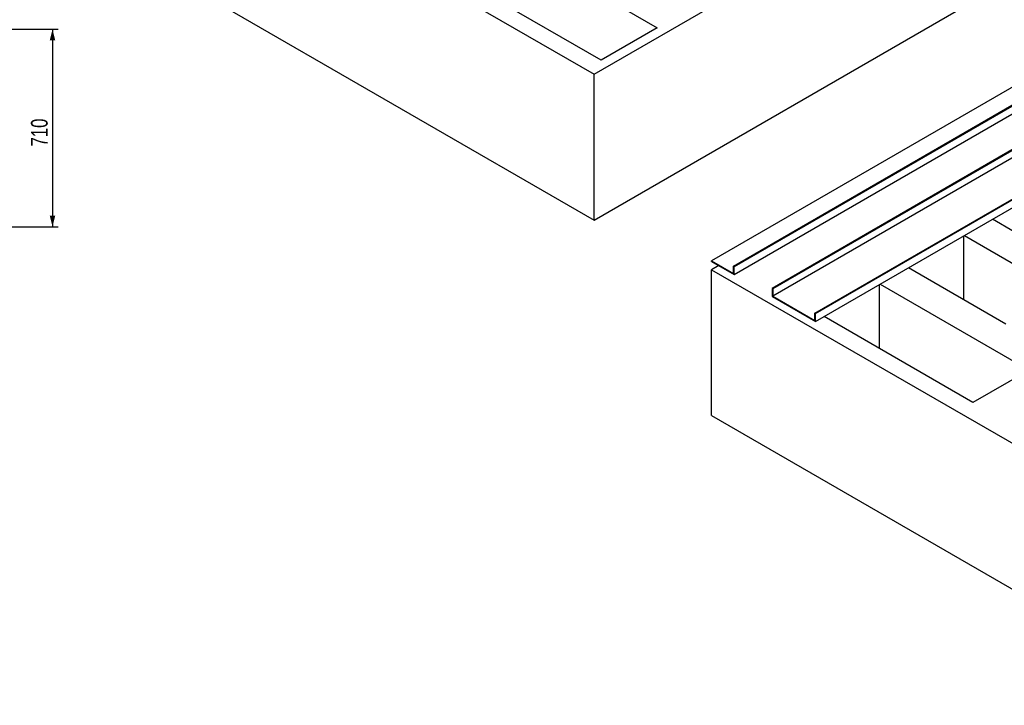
# Model space of a CAD drawing. Header units: millimetres. Extents: x 0 to 849, y 0 to 594.
# Tile 28 of 84: x 284 to 461, y 336 to 459. Entities that reach past the tile are written whole.
import ezdxf

# ---------------------------------------------------------------- set-up
doc = ezdxf.new("R2010")
doc.units = ezdxf.units.MM
doc.layers.add('COTES', color=1, linetype='Continuous')
doc.layers.add('TRAIT-FORT', color=4, linetype='Continuous', lineweight=25)
doc.styles.add('SLDTEXTSTYLE0', font='TXT', dxfattribs={"width": 0.75})
doc.dimstyles.new('SLDDIMSTYLE0', dxfattribs={"dimtxt": 3, "dimasz": 2, "dimexe": 0, "dimexo": 0.0625, "dimgap": 0.75, "dimtad": 1, "dimdec": 0, "dimlfac": 20, "dimrnd": 1e-09, "dimzin": 12, "dimdsep": 46, "dimtxsty": 'SLDTEXTSTYLE0', "dimsah": 1, "dimcen": 0.09, "dimadec": 0, "dimazin": 3, "dimtfac": 1, "dimtdec": 0, "dimtofl": 0, "dimtmove": 0, "dimatfit": 3, "dimfxl": 1, "dimfrac": 2, "dimtolj": 1, "dimtzin": 12, "dimarcsym": 0})

# ---------------------------------------------------------------- blocks, each defined once
blk = doc.blocks.new('_D')
at = {"layer": 'COTES', "color": 1, "transparency": 16777216}
for p, q in [((273.22, 457.58), (290.49, 457.58)), ((289.49, 457.58), (289.49, 422.08)), ((273.22, 422.08), (290.49, 422.08))]:
    blk.add_line(p, q, dxfattribs=at)
for points in [[(289.49, 457.58), (288.99, 455.58), (289.99, 455.58)], [(289.49, 422.08), (289.99, 424.08), (288.99, 424.08)]]:
    blk.add_solid(points, dxfattribs=at)
at = {"layer": 'COTES', "color": 1, "transparency": 16777216, "insert": (285.62, 436.5), "char_height": 3, "attachment_point": 1, "rotation": 90, "style": 'SLDTEXTSTYLE0'}
blk.add_mtext('710', dxfattribs=at)

msp = doc.modelspace()

# ---------------------------------------------------------------- linework, layer by layer
at = {"layer": 'TRAIT-FORT', "color": 4, "linetype": 'Continuous', "lineweight": 25}
for p, q in [((386.956, 449.49), (508.174, 519.468)), ((273.314, 515.094), (386.956, 449.49)), ((386.956, 423.244), (508.174, 493.222)), ((273.314, 488.848), (386.956, 423.244)), ((370.188, 474.085), (398.32, 457.844)), ((388.219, 452.012), (360.086, 468.253)), ((398.32, 457.844), (388.219, 452.012)), ((475.439, 454.817), (408.11, 415.948)), ((412.025, 415.001), (474.783, 451.231)), ((412.151, 414.928), (474.333, 450.825)), ((386.956, 423.244), (386.956, 449.49)), ((412.151, 413.47), (469.825, 446.764)), ((473.086, 442.233), (418.97, 410.992)), ((473.213, 442.16), (419.096, 410.919)), ((474.349, 441.504), (419.096, 409.607)), ((426.672, 406.545), (472.709, 433.122)), ((426.798, 406.472), (472.709, 432.976)), ((426.798, 405.014), (472.709, 431.518)), ((462.557, 421.153), (458.656, 423.405)), ((453.467, 408.907), (453.467, 420.41)), ((453.605, 420.49), (464.257, 414.341)), ((408.11, 415.948), (412.025, 413.689)), ((408.11, 415.803), (408.11, 415.948)), ((408.11, 415.803), (412.151, 413.47)), ((409.373, 415.074), (408.11, 414.345)), ((412.151, 414.928), (412.025, 415.001)), ((412.025, 413.689), (412.025, 415.001)), ((412.151, 413.47), (412.151, 414.928)), ((461.042, 404.534), (443.504, 414.658)), ((408.11, 414.345), (521.753, 348.74)), ((408.11, 388.099), (408.11, 414.345)), ((438.314, 400.16), (438.314, 411.662)), ((438.453, 411.742), (465.21, 396.296)), ((418.97, 410.992), (418.97, 409.534)), ((419.096, 410.919), (418.97, 410.992)), ((418.97, 409.534), (426.798, 405.014)), ((419.096, 410.919), (419.096, 409.607)), ((419.096, 409.607), (426.672, 405.233)), ((426.672, 405.233), (426.672, 406.545)), ((426.798, 406.472), (426.672, 406.545)), ((426.798, 405.014), (426.798, 406.472)), ((455.108, 390.465), (428.351, 405.911)), ((465.21, 396.296), (455.108, 390.465)), ((408.11, 388.099), (521.753, 322.494))]:
    msp.add_line(p, q, dxfattribs=at)

# ---------------------------------------------------------------- dimensions: what is measured, and where the dimension line sits
at = {"layer": 'COTES', "color": 1}
dim = msp.add_linear_dim(base=(289.489, 422.078), p1=(272.223, 457.578), p2=(272.223, 422.078), angle=90, dimstyle='SLDDIMSTYLE0', dxfattribs=at)
dim.commit()
dim.dimension.update_dxf_attribs({"geometry": '_D', "text_midpoint": (289.489, 439.828), "dimtype": 160})

doc.saveas('drawing.dxf')
